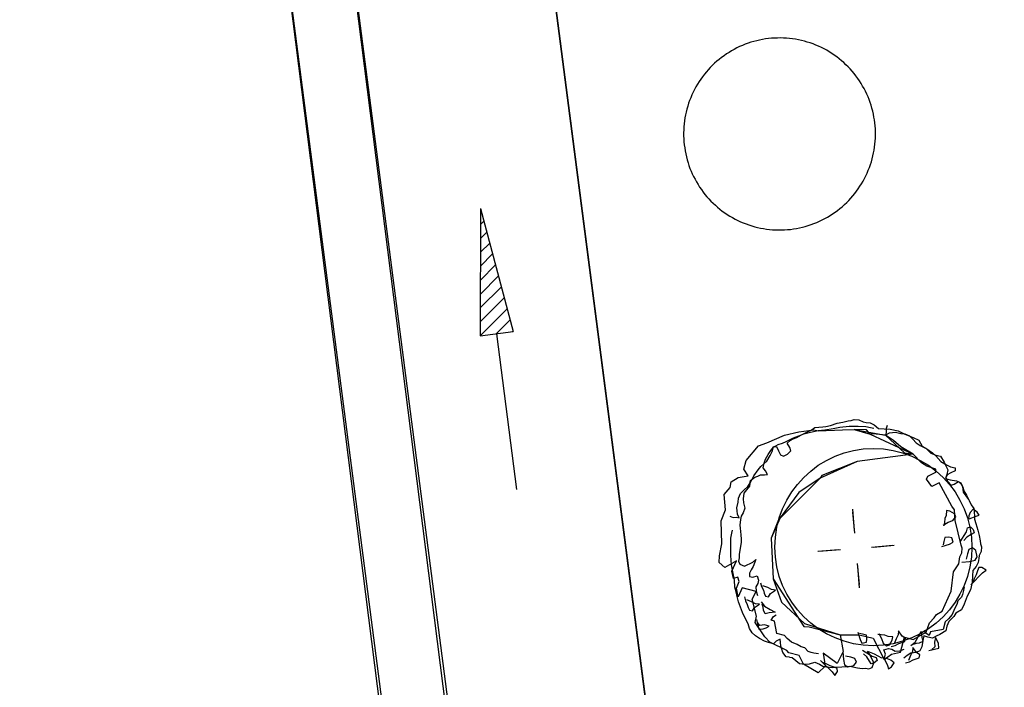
# Model space of a CAD drawing. Extents: x 446005 to 446745, y 447032 to 448234.
# Tile 77 of 127: x 446274 to 446289, y 447369 to 447380. Entities that reach past the tile are written whole.
import ezdxf

# ---------------------------------------------------------------- set-up
doc = ezdxf.new("R2010")
doc.units = 0
doc.header["$LTSCALE"] = 2
doc.header["$MEASUREMENT"] = 0
doc.linetypes.add('AUSGEZOGEN', pattern=[0])
doc.layers.add('DB-Autohof', color=15, linetype='CONTINUOUS')
doc.layers.add('FBRTOP', color=250, linetype='AUSGEZOGEN')

msp = doc.modelspace()

# ---------------------------------------------------------------- linework, layer by layer
at = {"layer": 'DB-Autohof', "linetype": 'Continuous'}
for p, q in [((446278.109, 447386.121), (446280.384, 447368.607)), ((446280.346, 447368.58), (446278.122, 447386.1)), ((446284.972, 447356.57), (446281.149, 447386.011)), ((446281.149, 447386.011), (446284.972, 447356.57)), ((446277.556, 447382.62), (446279.619, 447366.733)), ((446277.558, 447382.601), (446279.575, 447366.708)), ((446284.777, 447379.098), (446284.735, 447379.078)), ((446284.819, 447379.116), (446284.777, 447379.098)), ((446284.862, 447379.134), (446284.819, 447379.116)), ((446284.905, 447379.149), (446284.862, 447379.134)), ((446284.949, 447379.164), (446284.905, 447379.149)), ((446284.993, 447379.177), (446284.949, 447379.164)), ((446285.038, 447379.189), (446284.993, 447379.177)), ((446285.082, 447379.199), (446285.038, 447379.189)), ((446285.128, 447379.208), (446285.082, 447379.199)), ((446285.173, 447379.215), (446285.128, 447379.208)), ((446285.219, 447379.221), (446285.173, 447379.215)), ((446285.264, 447379.226), (446285.219, 447379.221)), ((446285.31, 447379.229), (446285.264, 447379.226)), ((446285.356, 447379.23), (446285.31, 447379.229)), ((446285.402, 447379.231), (446285.356, 447379.23)), ((446285.448, 447379.229), (446285.402, 447379.231)), ((446285.494, 447379.227), (446285.448, 447379.229)), ((446285.54, 447379.223), (446285.494, 447379.227)), ((446285.586, 447379.217), (446285.54, 447379.223)), ((446285.632, 447379.21), (446285.586, 447379.217)), ((446285.677, 447379.202), (446285.632, 447379.21)), ((446285.722, 447379.192), (446285.677, 447379.202)), ((446285.766, 447379.181), (446285.722, 447379.192)), ((446285.811, 447379.168), (446285.766, 447379.181)), ((446285.855, 447379.154), (446285.811, 447379.168)), ((446285.898, 447379.139), (446285.855, 447379.154)), ((446285.941, 447379.122), (446285.898, 447379.139)), ((446285.983, 447379.104), (446285.941, 447379.122)), ((446286.025, 447379.084), (446285.983, 447379.104)), ((446284.538, 447378.96), (446284.501, 447378.933)), ((446284.576, 447378.986), (446284.538, 447378.96)), ((446284.615, 447379.011), (446284.576, 447378.986)), ((446284.654, 447379.035), (446284.615, 447379.011)), ((446284.694, 447379.057), (446284.654, 447379.035)), ((446284.735, 447379.078), (446284.694, 447379.057)), ((446286.066, 447379.064), (446286.025, 447379.084)), ((446286.107, 447379.042), (446286.066, 447379.064)), ((446286.146, 447379.018), (446286.107, 447379.042)), ((446286.185, 447378.994), (446286.146, 447379.018)), ((446286.223, 447378.968), (446286.185, 447378.994)), ((446286.261, 447378.941), (446286.223, 447378.968)), ((446284.362, 447378.813), (446284.329, 447378.78)), ((446284.395, 447378.844), (446284.362, 447378.813)), ((446284.429, 447378.875), (446284.395, 447378.844)), ((446284.465, 447378.904), (446284.429, 447378.875)), ((446284.501, 447378.933), (446284.465, 447378.904)), ((446286.297, 447378.913), (446286.261, 447378.941)), ((446286.333, 447378.884), (446286.297, 447378.913)), ((446286.368, 447378.854), (446286.333, 447378.884)), ((446286.401, 447378.823), (446286.368, 447378.854)), ((446286.434, 447378.79), (446286.401, 447378.823)), ((446284.238, 447378.676), (446284.21, 447378.639)), ((446284.268, 447378.712), (446284.238, 447378.676)), ((446284.298, 447378.746), (446284.268, 447378.712)), ((446284.329, 447378.78), (446284.298, 447378.746)), ((446286.466, 447378.757), (446286.434, 447378.79)), ((446286.496, 447378.722), (446286.466, 447378.757)), ((446286.526, 447378.687), (446286.496, 447378.722)), ((446286.554, 447378.651), (446286.526, 447378.687)), ((446286.582, 447378.614), (446286.554, 447378.651)), ((446284.133, 447378.525), (446284.11, 447378.485)), ((446284.158, 447378.564), (446284.133, 447378.525)), ((446284.183, 447378.602), (446284.158, 447378.564)), ((446284.21, 447378.639), (446284.183, 447378.602)), ((446286.608, 447378.576), (446286.582, 447378.614)), ((446286.632, 447378.537), (446286.608, 447378.576)), ((446286.656, 447378.497), (446286.632, 447378.537)), ((446286.678, 447378.457), (446286.656, 447378.497)), ((446284.048, 447378.362), (446284.03, 447378.319)), ((446284.067, 447378.403), (446284.048, 447378.362)), ((446284.088, 447378.445), (446284.067, 447378.403)), ((446284.11, 447378.485), (446284.088, 447378.445)), ((446286.7, 447378.416), (446286.678, 447378.457)), ((446286.719, 447378.375), (446286.7, 447378.416)), ((446286.738, 447378.333), (446286.719, 447378.375)), ((446283.998, 447378.233), (446283.984, 447378.189)), ((446284.013, 447378.276), (446283.998, 447378.233)), ((446284.03, 447378.319), (446284.013, 447378.276)), ((446286.755, 447378.29), (446286.738, 447378.333)), ((446286.771, 447378.247), (446286.755, 447378.29)), ((446286.785, 447378.203), (446286.771, 447378.247)), ((446286.798, 447378.159), (446286.785, 447378.203)), ((446283.95, 447378.055), (446283.942, 447378.01)), ((446283.96, 447378.1), (446283.95, 447378.055)), ((446283.971, 447378.145), (446283.96, 447378.1)), ((446283.984, 447378.189), (446283.971, 447378.145)), ((446286.81, 447378.114), (446286.798, 447378.159)), ((446286.82, 447378.069), (446286.81, 447378.114)), ((446286.829, 447378.024), (446286.82, 447378.069)), ((446283.929, 447377.919), (446283.925, 447377.873)), ((446283.935, 447377.965), (446283.929, 447377.919)), ((446283.942, 447378.01), (446283.935, 447377.965)), ((446286.837, 447377.979), (446286.829, 447378.024)), ((446286.843, 447377.933), (446286.837, 447377.979)), ((446286.847, 447377.887), (446286.843, 447377.933)), ((446283.922, 447377.827), (446283.921, 447377.781)), ((446283.921, 447377.781), (446283.921, 447377.735)), ((446283.925, 447377.873), (446283.922, 447377.827)), ((446286.85, 447377.841), (446286.847, 447377.887)), ((446286.852, 447377.795), (446286.85, 447377.841)), ((446286.851, 447377.703), (446286.852, 447377.749)), ((446286.852, 447377.749), (446286.852, 447377.795)), ((446283.921, 447377.735), (446283.923, 447377.689)), ((446283.923, 447377.689), (446283.926, 447377.643)), ((446283.926, 447377.643), (446283.931, 447377.597)), ((446283.931, 447377.597), (446283.937, 447377.552)), ((446286.839, 447377.566), (446286.844, 447377.611)), ((446286.844, 447377.611), (446286.848, 447377.657)), ((446286.848, 447377.657), (446286.851, 447377.703)), ((446283.937, 447377.552), (446283.944, 447377.506)), ((446283.944, 447377.506), (446283.953, 447377.461)), ((446283.953, 447377.461), (446283.963, 447377.416)), ((446286.813, 447377.43), (446286.823, 447377.475)), ((446286.823, 447377.475), (446286.832, 447377.52)), ((446286.832, 447377.52), (446286.839, 447377.566)), ((446283.963, 447377.416), (446283.975, 447377.372)), ((446283.975, 447377.372), (446283.988, 447377.327)), ((446283.988, 447377.327), (446284.002, 447377.284)), ((446286.76, 447377.254), (446286.775, 447377.297)), ((446286.775, 447377.297), (446286.789, 447377.341)), ((446286.789, 447377.341), (446286.802, 447377.385)), ((446286.802, 447377.385), (446286.813, 447377.43)), ((446284.002, 447377.284), (446284.018, 447377.24)), ((446284.018, 447377.24), (446284.035, 447377.198)), ((446284.035, 447377.198), (446284.054, 447377.156)), ((446284.054, 447377.156), (446284.074, 447377.114)), ((446286.706, 447377.127), (446286.725, 447377.169)), ((446286.725, 447377.169), (446286.743, 447377.211)), ((446286.743, 447377.211), (446286.76, 447377.254)), ((446284.074, 447377.114), (446284.095, 447377.073)), ((446284.095, 447377.073), (446284.117, 447377.033)), ((446284.117, 447377.033), (446284.141, 447376.993)), ((446284.141, 447376.993), (446284.166, 447376.955)), ((446286.615, 447376.966), (446286.64, 447377.005)), ((446286.64, 447377.005), (446286.663, 447377.045)), ((446286.663, 447377.045), (446286.685, 447377.086)), ((446286.685, 447377.086), (446286.706, 447377.127)), ((446284.166, 447376.955), (446284.192, 447376.917)), ((446284.192, 447376.917), (446284.219, 447376.879)), ((446284.219, 447376.879), (446284.247, 447376.843)), ((446284.247, 447376.843), (446284.277, 447376.808)), ((446286.506, 447376.819), (446286.535, 447376.854)), ((446286.535, 447376.854), (446286.563, 447376.891)), ((446286.563, 447376.891), (446286.59, 447376.928)), ((446286.59, 447376.928), (446286.615, 447376.966)), ((446284.277, 447376.808), (446284.307, 447376.774)), ((446284.307, 447376.774), (446284.339, 447376.74)), ((446284.339, 447376.74), (446284.372, 447376.708)), ((446284.372, 447376.708), (446284.406, 447376.676)), ((446286.378, 447376.686), (446286.412, 447376.718)), ((446286.412, 447376.718), (446286.444, 447376.75)), ((446286.444, 447376.75), (446286.475, 447376.784)), ((446286.475, 447376.784), (446286.506, 447376.819)), ((446280.818, 447376.627), (446280.815, 447374.684)), ((446280.818, 447376.627), (446281.318, 447374.749)), ((446280.818, 447376.596), (446280.824, 447376.603)), ((446284.406, 447376.676), (446284.44, 447376.646)), ((446284.44, 447376.646), (446284.476, 447376.617)), ((446284.476, 447376.617), (446284.512, 447376.589)), ((446284.512, 447376.589), (446284.55, 447376.562)), ((446284.55, 447376.562), (446284.588, 447376.536)), ((446286.158, 447376.519), (446286.197, 447376.544)), ((446286.197, 447376.544), (446286.235, 447376.57)), ((446286.235, 447376.57), (446286.272, 447376.597)), ((446286.272, 447376.597), (446286.308, 447376.626)), ((446286.308, 447376.626), (446286.344, 447376.655)), ((446286.344, 447376.655), (446286.378, 447376.686)), ((446280.818, 447376.384), (446280.869, 447376.435)), ((446284.588, 447376.536), (446284.627, 447376.512)), ((446284.627, 447376.512), (446284.667, 447376.489)), ((446284.667, 447376.489), (446284.707, 447376.467)), ((446284.707, 447376.467), (446284.748, 447376.446)), ((446284.748, 447376.446), (446284.79, 447376.426)), ((446284.79, 447376.426), (446284.832, 447376.408)), ((446284.832, 447376.408), (446284.875, 447376.392)), ((446284.875, 447376.392), (446284.919, 447376.376)), ((446285.868, 447376.381), (446285.911, 447376.397)), ((446285.911, 447376.397), (446285.954, 447376.414)), ((446285.954, 447376.414), (446285.996, 447376.432)), ((446285.996, 447376.432), (446286.038, 447376.452)), ((446286.038, 447376.452), (446286.079, 447376.473)), ((446286.079, 447376.473), (446286.119, 447376.496)), ((446286.119, 447376.496), (446286.158, 447376.519)), ((446280.817, 447376.171), (446280.914, 447376.268)), ((446284.919, 447376.376), (446284.962, 447376.362)), ((446284.962, 447376.362), (446285.007, 447376.35)), ((446285.007, 447376.35), (446285.051, 447376.338)), ((446285.051, 447376.338), (446285.096, 447376.329)), ((446285.096, 447376.329), (446285.142, 447376.32)), ((446285.142, 447376.32), (446285.187, 447376.313)), ((446285.187, 447376.313), (446285.233, 447376.308)), ((446285.233, 447376.308), (446285.279, 447376.304)), ((446285.279, 447376.304), (446285.325, 447376.301)), ((446285.325, 447376.301), (446285.371, 447376.3)), ((446285.371, 447376.3), (446285.417, 447376.3)), ((446285.417, 447376.3), (446285.463, 447376.302)), ((446285.463, 447376.302), (446285.509, 447376.305)), ((446285.509, 447376.305), (446285.554, 447376.309)), ((446285.554, 447376.309), (446285.6, 447376.315)), ((446285.6, 447376.315), (446285.646, 447376.323)), ((446285.646, 447376.323), (446285.691, 447376.331)), ((446285.691, 447376.331), (446285.736, 447376.342)), ((446285.736, 447376.342), (446285.78, 447376.353)), ((446285.78, 447376.353), (446285.824, 447376.366)), ((446285.824, 447376.366), (446285.868, 447376.381)), ((446280.817, 447375.959), (446280.958, 447376.1)), ((446280.816, 447375.746), (446281.003, 447375.933)), ((446280.816, 447375.534), (446281.047, 447375.765)), ((446280.816, 447375.321), (446281.092, 447375.598)), ((446280.815, 447375.109), (446281.136, 447375.43)), ((446280.815, 447374.896), (446281.181, 447375.262)), ((446280.815, 447374.684), (446281.226, 447375.095)), ((446281.058, 447374.715), (446281.27, 447374.927)), ((446280.815, 447374.684), (446281.318, 447374.749)), ((446281.302, 447374.747), (446281.315, 447374.76)), ((446281.375, 447372.336), (446281.066, 447374.716)), ((446286.352, 447373.368), (446286.434, 447373.387)), ((446286.434, 447373.387), (446286.481, 447373.391)), ((446286.481, 447373.391), (446286.528, 447373.406)), ((446286.528, 447373.406), (446286.6, 447373.4)), ((446286.6, 447373.4), (446286.663, 447373.37)), ((446285.679, 447373.22), (446285.91, 447373.251)), ((446285.801, 447373.214), (446285.871, 447373.244)), ((446285.871, 447373.244), (446285.927, 447373.284)), ((446285.907, 447373.223), (446285.976, 447373.24)), ((446285.907, 447373.223), (446285.976, 447373.24)), ((446285.91, 447373.251), (446285.976, 447373.235)), ((446285.927, 447373.284), (446285.987, 447373.289)), ((446285.976, 447373.235), (446286.347, 447373.249)), ((446285.976, 447373.24), (446286.08, 447373.249)), ((446285.976, 447373.24), (446286.08, 447373.249)), ((446285.987, 447373.289), (446286.046, 447373.294)), ((446286.046, 447373.294), (446286.094, 447373.298)), ((446286.08, 447373.249), (446286.207, 447373.271)), ((446286.08, 447373.249), (446286.207, 447373.271)), ((446286.094, 447373.298), (446286.164, 447373.316)), ((446286.164, 447373.316), (446286.269, 447373.349)), ((446286.207, 447373.271), (446286.31, 447373.292)), ((446286.207, 447373.271), (446286.31, 447373.292)), ((446286.269, 447373.349), (446286.352, 447373.368)), ((446286.31, 447373.292), (446286.45, 447373.303)), ((446286.31, 447373.292), (446286.45, 447373.303)), ((446286.347, 447373.249), (446286.529, 447373.256)), ((446286.45, 447373.303), (446286.59, 447373.303)), ((446286.45, 447373.303), (446286.59, 447373.303)), ((446286.529, 447373.256), (446287.004, 447373.167)), ((446286.529, 447373.256), (446286.769, 447373.182)), ((446286.717, 447373.248), (446286.529, 447373.256)), ((446286.59, 447373.303), (446286.707, 447373.301)), ((446286.59, 447373.303), (446286.707, 447373.301)), ((446286.663, 447373.37), (446286.712, 447373.362)), ((446286.707, 447373.301), (446286.778, 447373.284)), ((446286.707, 447373.301), (446286.778, 447373.284)), ((446286.712, 447373.362), (446286.772, 447373.355)), ((446286.769, 447373.182), (446286.717, 447373.248)), ((446286.772, 447373.355), (446286.834, 447373.324)), ((446286.778, 447373.284), (446286.826, 447373.276)), ((446286.778, 447373.284), (446286.826, 447373.276)), ((446286.834, 447373.324), (446286.899, 447373.27)), ((446286.899, 447373.27), (446286.983, 447373.265)), ((446286.983, 447373.265), (446287.079, 447373.261)), ((446287.033, 447373.317), (446287.013, 447373.269)), ((446287.033, 447373.317), (446287.013, 447373.269)), ((446287.013, 447373.269), (446287.017, 447373.222)), ((446287.013, 447373.269), (446287.017, 447373.222)), ((446287.079, 447373.261), (446287.201, 447373.235)), ((446287.201, 447373.235), (446287.302, 447373.184)), ((446285.191, 447373.05), (446285.462, 447373.166)), ((446285.462, 447373.166), (446285.679, 447373.22)), ((446285.488, 447373.071), (446285.6, 447373.127)), ((446285.488, 447373.071), (446285.6, 447373.127)), ((446285.504, 447373.045), (446285.549, 447373.085)), ((446285.549, 447373.085), (446285.594, 447373.113)), ((446285.594, 447373.113), (446285.653, 447373.13)), ((446285.6, 447373.127), (446285.679, 447373.157)), ((446285.6, 447373.127), (446285.679, 447373.157)), ((446285.653, 447373.13), (446285.721, 447373.171)), ((446285.679, 447373.157), (446285.758, 447373.187)), ((446285.679, 447373.157), (446285.758, 447373.187)), ((446285.721, 447373.171), (446285.801, 447373.214)), ((446285.758, 447373.187), (446285.839, 447373.206)), ((446285.758, 447373.187), (446285.839, 447373.206)), ((446285.839, 447373.206), (446285.907, 447373.223)), ((446285.839, 447373.206), (446285.907, 447373.223)), ((446286.815, 447373.186), (446286.769, 447373.182)), ((446286.769, 447373.182), (446287.426, 447372.875)), ((446287.004, 447373.167), (446286.815, 447373.186)), ((446287.004, 447373.167), (446287.298, 447372.897)), ((446287.128, 447373.084), (446287.004, 447373.167)), ((446287.017, 447373.222), (446287.009, 447373.175)), ((446287.017, 447373.222), (446287.009, 447373.175)), ((446287.009, 447373.175), (446287.066, 447373.203)), ((446287.009, 447373.175), (446287.066, 447373.203)), ((446287.066, 447373.203), (446287.112, 447373.207)), ((446287.066, 447373.203), (446287.112, 447373.207)), ((446287.112, 447373.207), (446287.158, 447373.211)), ((446287.112, 447373.207), (446287.158, 447373.211)), ((446287.241, 447372.988), (446287.128, 447373.084)), ((446287.158, 447373.211), (446287.242, 447373.194)), ((446287.158, 447373.211), (446287.242, 447373.194)), ((446287.242, 447373.194), (446287.3, 447373.188)), ((446287.242, 447373.194), (446287.3, 447373.188)), ((446287.3, 447373.188), (446287.373, 447373.159)), ((446287.3, 447373.188), (446287.373, 447373.159)), ((446287.302, 447373.184), (446287.426, 447373.134)), ((446287.373, 447373.159), (446287.424, 447373.104)), ((446287.373, 447373.159), (446287.424, 447373.104)), ((446287.424, 447373.104), (446287.476, 447373.05)), ((446287.424, 447373.104), (446287.476, 447373.05)), ((446287.426, 447373.134), (446287.513, 447373.093)), ((446287.513, 447373.093), (446287.568, 447373.002)), ((446284.875, 447372.779), (446285.066, 447373.005)), ((446285.066, 447373.005), (446285.191, 447373.05)), ((446285.212, 447372.873), (446285.254, 447372.935)), ((446285.212, 447372.873), (446285.254, 447372.935)), ((446285.254, 447372.935), (446285.296, 447372.985)), ((446285.254, 447372.935), (446285.296, 447372.985)), ((446285.275, 447372.918), (446285.293, 447372.992)), ((446285.293, 447372.992), (446285.34, 447372.996)), ((446285.296, 447372.985), (446285.363, 447373.026)), ((446285.296, 447372.985), (446285.363, 447373.026)), ((446285.34, 447372.996), (446285.37, 447372.926)), ((446285.363, 447373.026), (446285.432, 447373.043)), ((446285.363, 447373.026), (446285.432, 447373.043)), ((446285.432, 447373.043), (446285.488, 447373.071)), ((446285.432, 447373.043), (446285.488, 447373.071)), ((446285.546, 447372.977), (446285.504, 447373.045)), ((446285.506, 447372.878), (446285.561, 447372.93)), ((446285.561, 447372.93), (446285.546, 447372.977)), ((446287.426, 447372.875), (446287.241, 447372.988)), ((446287.476, 447373.05), (446287.537, 447373.009)), ((446287.476, 447373.05), (446287.537, 447373.009)), ((446287.537, 447373.009), (446287.635, 447372.958)), ((446287.537, 447373.009), (446287.635, 447372.958)), ((446287.568, 447373.002), (446287.619, 447372.97)), ((446287.619, 447372.97), (446287.697, 447372.893)), ((446287.635, 447372.958), (446287.722, 447372.896)), ((446287.635, 447372.958), (446287.722, 447372.896)), ((446284.839, 447372.647), (446284.875, 447372.779)), ((446285.153, 447372.739), (446285.172, 447372.799)), ((446285.153, 447372.739), (446285.172, 447372.799)), ((446285.172, 447372.799), (446285.212, 447372.873)), ((446285.172, 447372.799), (446285.212, 447372.873)), ((446285.192, 447372.768), (446285.244, 447372.856)), ((446285.244, 447372.856), (446285.275, 447372.918)), ((446285.37, 447372.926), (446285.399, 447372.869)), ((446285.399, 447372.869), (446285.448, 447372.849)), ((446285.448, 447372.849), (446285.506, 447372.878)), ((446287.426, 447372.875), (446286.572, 447372.765)), ((446287.426, 447372.875), (446286.572, 447372.765)), ((446287.298, 447372.897), (446287.426, 447372.875)), ((446287.553, 447372.745), (446287.426, 447372.875)), ((446287.697, 447372.893), (446287.772, 447372.863)), ((446287.722, 447372.896), (446287.772, 447372.853)), ((446287.722, 447372.896), (446287.772, 447372.853)), ((446287.772, 447372.863), (446287.845, 447372.846)), ((446287.772, 447372.853), (446287.85, 447372.766)), ((446287.772, 447372.853), (446287.85, 447372.766)), ((446287.845, 447372.846), (446287.901, 447372.754)), ((446284.906, 447372.548), (446284.839, 447372.647)), ((446284.994, 447372.547), (446285.059, 447372.637)), ((446285.059, 447372.637), (446285.102, 447372.688)), ((446285.102, 447372.688), (446285.192, 447372.768)), ((446285.136, 447372.668), (446285.153, 447372.739)), ((446285.136, 447372.668), (446285.153, 447372.739)), ((446285.174, 447372.624), (446285.136, 447372.668)), ((446285.174, 447372.624), (446285.136, 447372.668)), ((446286.572, 447372.765), (446286.005, 447372.513)), ((446286.572, 447372.765), (446286.033, 447372.552)), ((446287.639, 447372.694), (446287.553, 447372.745)), ((446287.772, 447372.647), (446287.639, 447372.694)), ((446287.776, 447372.601), (446287.772, 447372.647)), ((446287.85, 447372.766), (446287.936, 447372.715)), ((446287.85, 447372.766), (446287.936, 447372.715)), ((446287.901, 447372.754), (446287.929, 447372.697)), ((446287.929, 447372.697), (446287.958, 447372.639)), ((446287.936, 447372.715), (446287.997, 447372.685)), ((446287.936, 447372.715), (446287.997, 447372.685)), ((446287.958, 447372.639), (446287.94, 447372.566)), ((446287.997, 447372.685), (446288.068, 447372.668)), ((446287.997, 447372.685), (446288.068, 447372.668)), ((446288.068, 447372.668), (446288.072, 447372.621)), ((446288.068, 447372.668), (446288.072, 447372.621)), ((446284.645, 447372.456), (446284.756, 447372.523)), ((446284.756, 447372.523), (446284.906, 447372.548)), ((446284.934, 447372.429), (446284.941, 447372.476)), ((446284.934, 447372.429), (446284.941, 447372.476)), ((446284.941, 447372.476), (446285.007, 447372.528)), ((446284.941, 447372.476), (446285.007, 447372.528)), ((446284.943, 447372.447), (446284.994, 447372.547)), ((446285.007, 447372.528), (446285.053, 447372.544)), ((446285.007, 447372.528), (446285.053, 447372.544)), ((446285.053, 447372.544), (446285.098, 447372.56)), ((446285.053, 447372.544), (446285.098, 447372.56)), ((446285.098, 447372.56), (446285.156, 447372.564)), ((446285.098, 447372.56), (446285.156, 447372.564)), ((446285.156, 447372.564), (446285.203, 447372.568)), ((446285.156, 447372.564), (446285.203, 447372.568)), ((446285.203, 447372.568), (446285.174, 447372.624)), ((446285.203, 447372.568), (446285.174, 447372.624)), ((446286.005, 447372.513), (446285.37, 447371.873)), ((446286.005, 447372.513), (446285.679, 447372.293)), ((446286.033, 447372.552), (446286.005, 447372.513)), ((446287.633, 447372.495), (446287.652, 447372.543)), ((446287.712, 447372.385), (446287.633, 447372.495)), ((446287.652, 447372.543), (446287.776, 447372.601)), ((446287.94, 447372.566), (446287.921, 447372.504)), ((446287.921, 447372.504), (446287.995, 447372.487)), ((446287.948, 447372.564), (446287.929, 447372.516)), ((446287.948, 447372.564), (446287.929, 447372.516)), ((446287.929, 447372.516), (446287.957, 447372.46)), ((446287.929, 447372.516), (446287.957, 447372.46)), ((446288.005, 447372.592), (446287.948, 447372.564)), ((446288.005, 447372.592), (446287.948, 447372.564)), ((446287.995, 447372.487), (446288.092, 447372.471)), ((446288.072, 447372.621), (446288.005, 447372.592)), ((446288.072, 447372.621), (446288.005, 447372.592)), ((446284.542, 447372.261), (446284.633, 447372.368)), ((446284.633, 447372.368), (446284.645, 447372.456)), ((446284.789, 447372.279), (446284.845, 447372.331)), ((446284.884, 447372.335), (446284.839, 447372.282)), ((446284.884, 447372.335), (446284.839, 447372.282)), ((446284.845, 447372.331), (446284.9, 447372.384)), ((446284.93, 447372.389), (446284.884, 447372.335)), ((446284.93, 447372.389), (446284.884, 447372.335)), ((446284.9, 447372.384), (446284.943, 447372.447)), ((446284.934, 447372.429), (446284.93, 447372.389)), ((446284.934, 447372.429), (446284.93, 447372.389)), ((446287.824, 447372.441), (446287.712, 447372.385)), ((446288.017, 447372.083), (446287.824, 447372.441)), ((446287.957, 447372.46), (446288.008, 447372.406)), ((446287.957, 447372.46), (446288.008, 447372.406)), ((446288.008, 447372.406), (446288.054, 447372.421)), ((446288.008, 447372.406), (446288.054, 447372.421)), ((446288.054, 447372.421), (446288.121, 447372.462)), ((446288.054, 447372.421), (446288.121, 447372.462)), ((446288.092, 447372.471), (446288.155, 447372.44)), ((446288.121, 447372.462), (446288.159, 447372.418)), ((446288.121, 447372.462), (446288.159, 447372.418)), ((446288.155, 447372.44), (446288.183, 447372.383)), ((446288.159, 447372.418), (446288.186, 447372.374)), ((446288.159, 447372.418), (446288.186, 447372.374)), ((446288.183, 447372.383), (446288.19, 447372.299)), ((446288.186, 447372.374), (446288.203, 447372.317)), ((446288.186, 447372.374), (446288.203, 447372.317)), ((446284.562, 447372.03), (446284.542, 447372.261)), ((446284.753, 447372.144), (446284.76, 447372.204)), ((446284.76, 447372.204), (446284.789, 447372.279)), ((446284.839, 447372.282), (446284.829, 447372.198)), ((446284.839, 447372.282), (446284.829, 447372.198)), ((446284.829, 447372.198), (446284.835, 447372.132)), ((446284.829, 447372.198), (446284.835, 447372.132)), ((446285.679, 447372.293), (446285.397, 447371.907)), ((446288.19, 447372.299), (446288.231, 447372.243)), ((446288.203, 447372.317), (446288.243, 447372.25)), ((446288.203, 447372.317), (446288.243, 447372.25)), ((446288.231, 447372.243), (446288.272, 447372.186)), ((446288.243, 447372.25), (446288.285, 447372.172)), ((446288.243, 447372.25), (446288.285, 447372.172)), ((446284.493, 447371.858), (446284.562, 447372.03)), ((446284.736, 447372.058), (446284.753, 447372.144)), ((446284.74, 447372.011), (446284.736, 447372.058)), ((446284.858, 447372.051), (446284.831, 447371.982)), ((446284.858, 447372.051), (446284.831, 447371.982)), ((446284.835, 447372.132), (446284.858, 447372.051)), ((446284.835, 447372.132), (446284.858, 447372.051)), ((446286.532, 447371.711), (446286.504, 447372.039)), ((446288.057, 447372.028), (446288.017, 447372.083)), ((446288.071, 447371.866), (446288.057, 447372.028)), ((446288.285, 447372.172), (446288.314, 447372.104)), ((446288.285, 447372.172), (446288.314, 447372.104)), ((446288.344, 447372.037), (446288.3, 447371.985)), ((446288.314, 447372.104), (446288.354, 447372.049)), ((446288.314, 447372.104), (446288.354, 447372.049)), ((446288.408, 447371.994), (446288.344, 447372.037)), ((446288.354, 447372.049), (446288.359, 447371.991)), ((446288.354, 447372.049), (446288.359, 447371.991)), ((446284.627, 447371.93), (446284.676, 447371.91)), ((446284.676, 447371.91), (446284.724, 447371.914)), ((446284.724, 447371.914), (446284.772, 447371.906)), ((446284.744, 447371.963), (446284.74, 447372.011)), ((446284.772, 447371.906), (446284.744, 447371.963)), ((446284.79, 447371.879), (446284.78, 447371.795)), ((446284.79, 447371.879), (446284.78, 447371.795)), ((446284.802, 447371.93), (446284.79, 447371.879)), ((446284.802, 447371.93), (446284.79, 447371.879)), ((446284.831, 447371.982), (446284.802, 447371.93)), ((446284.831, 447371.982), (446284.802, 447371.93)), ((446285.397, 447371.907), (446285.259, 447371.594)), ((446286.535, 447371.67), (446286.508, 447371.99)), ((446286.535, 447371.67), (446286.508, 447371.99)), ((446287.913, 447371.893), (446287.906, 447371.832)), ((446287.933, 447371.942), (446287.913, 447371.893)), ((446287.938, 447372.015), (446287.933, 447371.942)), ((446287.987, 447372.007), (446287.938, 447372.015)), ((446288.062, 447371.965), (446287.987, 447372.007)), ((446288.035, 447371.867), (446288.078, 447371.919)), ((446288.078, 447371.919), (446288.062, 447371.965)), ((446288.281, 447371.935), (446288.273, 447371.887)), ((446288.3, 447371.985), (446288.281, 447371.935)), ((446288.285, 447371.888), (446288.389, 447371.932)), ((446288.359, 447371.991), (446288.363, 447371.933)), ((446288.359, 447371.991), (446288.363, 447371.933)), ((446288.363, 447371.933), (446288.367, 447371.886)), ((446288.363, 447371.933), (446288.367, 447371.886)), ((446288.367, 447371.886), (446288.385, 447371.818)), ((446288.367, 447371.886), (446288.385, 447371.818)), ((446288.389, 447371.932), (446288.435, 447371.948)), ((446288.435, 447371.948), (446288.408, 447371.994)), ((446284.506, 447371.511), (446284.493, 447371.858)), ((446284.78, 447371.795), (446284.784, 447371.746)), ((446284.78, 447371.795), (446284.784, 447371.746)), ((446284.784, 447371.746), (446284.793, 447371.647)), ((446284.784, 447371.746), (446284.793, 447371.647)), ((446285.37, 447371.873), (446285.259, 447371.594)), ((446287.885, 447371.794), (446287.965, 447371.837)), ((446287.906, 447371.832), (446287.898, 447371.784)), ((446287.965, 447371.837), (446288.035, 447371.867)), ((446288.161, 447371.488), (446288.071, 447371.866)), ((446288.241, 447371.693), (446288.26, 447371.754)), ((446288.26, 447371.754), (446288.306, 447371.77)), ((446288.306, 447371.77), (446288.346, 447371.725)), ((446288.346, 447371.725), (446288.362, 447371.679)), ((446288.385, 447371.818), (446288.417, 447371.715)), ((446288.385, 447371.818), (446288.417, 447371.715)), ((446284.641, 447371.475), (446284.643, 447371.595)), ((446284.643, 447371.595), (446284.66, 447371.669)), ((446284.66, 447371.669), (446284.668, 447371.717)), ((446284.793, 447371.647), (446284.798, 447371.581)), ((446284.793, 447371.647), (446284.798, 447371.581)), ((446284.798, 447371.581), (446284.802, 447371.531)), ((446284.798, 447371.581), (446284.802, 447371.531)), ((446285.259, 447371.594), (446285.29, 447370.972)), ((446285.259, 447371.594), (446285.29, 447370.972)), ((446287.913, 447371.605), (446287.894, 447371.544)), ((446287.972, 447371.61), (446287.913, 447371.605)), ((446288.021, 447371.602), (446287.972, 447371.61)), ((446288.039, 447371.532), (446288.021, 447371.602)), ((446288.146, 447371.541), (446288.241, 447371.693)), ((446288.248, 447371.609), (446288.204, 447371.558)), ((446288.316, 447371.651), (446288.248, 447371.609)), ((446288.362, 447371.679), (446288.316, 447371.651)), ((446288.417, 447371.715), (446288.435, 447371.635)), ((446288.417, 447371.715), (446288.435, 447371.635)), ((446288.435, 447371.635), (446288.453, 447371.555)), ((446288.435, 447371.635), (446288.453, 447371.555)), ((446284.471, 447371.325), (446284.506, 447371.511)), ((446284.641, 447371.332), (446284.641, 447371.475)), ((446284.802, 447371.531), (446284.779, 447371.413)), ((446284.802, 447371.531), (446284.779, 447371.413)), ((446286.791, 447371.459), (446287.119, 447371.487)), ((446286.82, 447371.459), (446287.14, 447371.486)), ((446286.82, 447371.459), (446287.14, 447371.486)), ((446287.864, 447371.469), (446287.981, 447371.503)), ((446287.894, 447371.544), (446287.886, 447371.495)), ((446287.981, 447371.503), (446288.039, 447371.532)), ((446288.176, 447371.442), (446288.161, 447371.488)), ((446288.17, 447371.372), (446288.176, 447371.442)), ((446288.333, 447371.449), (446288.276, 447371.42)), ((446288.385, 447371.405), (446288.333, 447371.449)), ((446288.453, 447371.555), (446288.457, 447371.508)), ((446288.453, 447371.555), (446288.457, 447371.508)), ((446288.457, 447371.508), (446288.473, 447371.463)), ((446288.457, 447371.508), (446288.473, 447371.463)), ((446288.473, 447371.463), (446288.467, 447371.392)), ((446288.473, 447371.463), (446288.467, 447371.392)), ((446284.463, 447371.225), (446284.471, 447371.325)), ((446284.653, 447371.189), (446284.641, 447371.332)), ((446284.772, 447371.296), (446284.76, 447371.245)), ((446284.772, 447371.296), (446284.76, 447371.245)), ((446284.779, 447371.413), (446284.768, 447371.346)), ((446284.779, 447371.413), (446284.768, 447371.346)), ((446284.768, 447371.346), (446284.772, 447371.296)), ((446284.768, 447371.346), (446284.772, 447371.296)), ((446286.289, 447371.417), (446285.969, 447371.39)), ((446286.289, 447371.417), (446285.969, 447371.39)), ((446286.316, 447371.419), (446285.988, 447371.392)), ((446288.126, 447371.204), (446288.141, 447371.311)), ((446288.141, 447371.311), (446288.17, 447371.372)), ((446288.257, 447371.358), (446288.24, 447371.273)), ((446288.276, 447371.42), (446288.257, 447371.358)), ((446288.373, 447371.26), (446288.405, 447371.311)), ((446288.405, 447371.311), (446288.385, 447371.405)), ((446288.429, 447371.284), (446288.423, 447371.225)), ((446288.429, 447371.284), (446288.423, 447371.225)), ((446288.437, 447371.331), (446288.429, 447371.284)), ((446288.437, 447371.331), (446288.429, 447371.284)), ((446288.467, 447371.392), (446288.437, 447371.331)), ((446288.467, 447371.392), (446288.437, 447371.331)), ((446284.552, 447371.149), (446284.463, 447371.225)), ((446284.727, 447371.247), (446284.552, 447371.149)), ((446284.674, 447371.083), (446284.653, 447371.189)), ((446284.657, 447371.091), (446284.727, 447371.247)), ((446284.76, 447371.245), (446284.78, 447371.197)), ((446284.76, 447371.245), (446284.78, 447371.197)), ((446284.78, 447371.197), (446284.849, 447371.17)), ((446284.78, 447371.197), (446284.849, 447371.17)), ((446284.849, 447371.17), (446284.977, 447371.23)), ((446284.849, 447371.17), (446284.977, 447371.23)), ((446284.982, 447371.164), (446284.953, 447371.112)), ((446284.982, 447371.164), (446284.953, 447371.112)), ((446284.977, 447371.23), (446285.024, 447371.267)), ((446284.977, 447371.23), (446285.024, 447371.267)), ((446285.024, 447371.267), (446284.982, 447371.164)), ((446285.024, 447371.267), (446284.982, 447371.164)), ((446286.574, 447371.207), (446286.601, 447370.887)), ((446286.574, 447371.207), (446286.601, 447370.887)), ((446286.575, 447371.167), (446286.603, 447370.839)), ((446288.043, 447371.081), (446288.126, 447371.204)), ((446288.172, 447371.231), (446288.291, 447371.241)), ((446288.291, 447371.241), (446288.373, 447371.26)), ((446288.393, 447371.164), (446288.339, 447371.101)), ((446288.393, 447371.164), (446288.339, 447371.101)), ((446288.423, 447371.225), (446288.393, 447371.164)), ((446288.423, 447371.225), (446288.393, 447371.164)), ((446288.431, 447371.145), (446288.411, 447371.096)), ((446288.478, 447371.149), (446288.431, 447371.145)), ((446288.542, 447371.107), (446288.478, 447371.149)), ((446284.683, 447370.977), (446284.657, 447371.091)), ((446284.696, 447370.953), (446284.674, 447371.083)), ((446284.748, 447370.999), (446284.683, 447370.977)), ((446284.77, 447370.935), (446284.748, 447370.999)), ((446284.953, 447371.112), (446284.925, 447371.06)), ((446284.953, 447371.112), (446284.925, 447371.06)), ((446284.925, 447371.06), (446284.929, 447371.01)), ((446284.925, 447371.06), (446284.929, 447371.01)), ((446284.929, 447371.01), (446284.98, 447370.998)), ((446284.929, 447371.01), (446284.98, 447370.998)), ((446284.98, 447370.998), (446285.044, 447371.02)), ((446284.98, 447370.998), (446285.044, 447371.02)), ((446285.044, 447371.02), (446285.066, 447370.955)), ((446285.044, 447371.02), (446285.066, 447370.955)), ((446285.29, 447370.972), (446285.76, 447370.248)), ((446285.29, 447370.972), (446285.415, 447370.618)), ((446288.009, 447370.786), (446288.043, 447371.081)), ((446288.309, 447370.883), (446288.485, 447371.066)), ((446288.335, 447371.019), (446288.331, 447370.925)), ((446288.335, 447371.019), (446288.331, 447370.925)), ((446288.339, 447371.101), (446288.335, 447371.019)), ((446288.339, 447371.101), (446288.335, 447371.019)), ((446288.361, 447370.972), (446288.341, 447370.922)), ((446288.392, 447371.034), (446288.361, 447370.972)), ((446288.411, 447371.096), (446288.392, 447371.034)), ((446288.485, 447371.066), (446288.542, 447371.107)), ((446284.705, 447370.846), (446284.696, 447370.953)), ((446284.723, 447370.775), (446284.705, 447370.846)), ((446284.728, 447370.832), (446284.77, 447370.935)), ((446284.756, 447370.701), (446284.728, 447370.832)), ((446284.814, 447370.835), (446284.756, 447370.701)), ((446285.029, 447370.782), (446284.814, 447370.835)), ((446285.054, 447370.905), (446285.025, 447370.852)), ((446285.054, 447370.905), (446285.025, 447370.852)), ((446285.025, 447370.852), (446285.03, 447370.786)), ((446285.025, 447370.852), (446285.03, 447370.786)), ((446285.066, 447370.955), (446285.054, 447370.905)), ((446285.066, 447370.955), (446285.054, 447370.905)), ((446285.094, 447370.912), (446285.111, 447370.855)), ((446285.094, 447370.912), (446285.111, 447370.855)), ((446285.111, 447370.855), (446285.139, 447370.799)), ((446285.111, 447370.855), (446285.139, 447370.799)), ((446285.206, 447370.84), (446285.133, 447370.869)), ((446285.206, 447370.84), (446285.133, 447370.869)), ((446285.266, 447370.81), (446285.206, 447370.84)), ((446285.266, 447370.81), (446285.206, 447370.84)), ((446288.206, 447370.852), (446288.191, 447370.778)), ((446288.331, 447370.925), (446288.306, 447370.806)), ((446288.331, 447370.925), (446288.306, 447370.806)), ((446284.741, 447370.705), (446284.723, 447370.775)), ((446284.76, 447370.623), (446284.741, 447370.705)), ((446284.849, 447370.698), (446284.866, 447370.641)), ((446284.849, 447370.698), (446284.866, 447370.641)), ((446284.969, 447370.663), (446285.029, 447370.782)), ((446285.03, 447370.786), (446285.052, 447370.722)), ((446285.03, 447370.786), (446285.052, 447370.722)), ((446285.139, 447370.799), (446285.154, 447370.754)), ((446285.139, 447370.799), (446285.154, 447370.754)), ((446285.154, 447370.754), (446285.17, 447370.708)), ((446285.154, 447370.754), (446285.17, 447370.708)), ((446285.17, 447370.708), (446285.217, 447370.7)), ((446285.17, 447370.708), (446285.217, 447370.7)), ((446285.217, 447370.7), (446285.248, 447370.75)), ((446285.217, 447370.7), (446285.248, 447370.75)), ((446285.248, 447370.75), (446285.325, 447370.803)), ((446285.248, 447370.75), (446285.325, 447370.803)), ((446285.325, 447370.803), (446285.266, 447370.81)), ((446285.325, 447370.803), (446285.266, 447370.81)), ((446287.871, 447370.482), (446288.009, 447370.786)), ((446288.167, 447370.692), (446288.109, 447370.636)), ((446288.184, 447370.736), (446288.167, 447370.692)), ((446288.191, 447370.778), (446288.184, 447370.736)), ((446288.255, 447370.709), (446288.207, 447370.588)), ((446288.255, 447370.709), (446288.207, 447370.588)), ((446288.306, 447370.806), (446288.255, 447370.709)), ((446288.306, 447370.806), (446288.255, 447370.709)), ((446284.791, 447370.541), (446284.76, 447370.623)), ((446284.821, 447370.46), (446284.791, 447370.541)), ((446284.866, 447370.641), (446284.894, 447370.584)), ((446284.866, 447370.641), (446284.894, 447370.584)), ((446284.96, 447370.625), (446284.888, 447370.654)), ((446284.96, 447370.625), (446284.888, 447370.654)), ((446284.894, 447370.584), (446284.909, 447370.539)), ((446284.894, 447370.584), (446284.909, 447370.539)), ((446284.909, 447370.539), (446284.925, 447370.494)), ((446284.909, 447370.539), (446284.925, 447370.494)), ((446285.021, 447370.595), (446284.96, 447370.625)), ((446285.021, 447370.595), (446284.96, 447370.625)), ((446285.036, 447370.402), (446284.969, 447370.663)), ((446284.972, 447370.486), (446285.003, 447370.535)), ((446284.972, 447370.486), (446285.003, 447370.535)), ((446285.003, 447370.535), (446285.08, 447370.588)), ((446285.003, 447370.535), (446285.08, 447370.588)), ((446285.08, 447370.588), (446285.021, 447370.595)), ((446285.08, 447370.588), (446285.021, 447370.595)), ((446285.107, 447370.621), (446285.159, 447370.555)), ((446285.107, 447370.621), (446285.159, 447370.555)), ((446285.137, 447370.542), (446285.121, 447370.587)), ((446285.137, 447370.542), (446285.121, 447370.587)), ((446285.141, 447370.495), (446285.137, 447370.542)), ((446285.141, 447370.495), (446285.137, 447370.542)), ((446285.159, 447370.555), (446285.245, 447370.504)), ((446285.159, 447370.555), (446285.245, 447370.504)), ((446285.415, 447370.618), (446285.77, 447370.29)), ((446288.093, 447370.582), (446288.057, 447370.517)), ((446288.109, 447370.636), (446288.093, 447370.582)), ((446288.207, 447370.588), (446288.168, 447370.503)), ((446288.207, 447370.588), (446288.168, 447370.503)), ((446284.879, 447370.345), (446284.821, 447370.46)), ((446284.925, 447370.494), (446284.972, 447370.486)), ((446284.925, 447370.494), (446284.972, 447370.486)), ((446285.014, 447370.309), (446285.036, 447370.402)), ((446285.169, 447370.439), (446285.141, 447370.495)), ((446285.169, 447370.439), (446285.141, 447370.495)), ((446285.226, 447370.456), (446285.169, 447370.439)), ((446285.226, 447370.456), (446285.169, 447370.439)), ((446285.272, 447370.46), (446285.226, 447370.456)), ((446285.272, 447370.46), (446285.226, 447370.456)), ((446285.245, 447370.504), (446285.319, 447370.464)), ((446285.245, 447370.504), (446285.319, 447370.464)), ((446285.258, 447370.345), (446285.294, 447370.399)), ((446285.258, 447370.345), (446285.294, 447370.399)), ((446285.319, 447370.464), (446285.272, 447370.46)), ((446285.319, 447370.464), (446285.272, 447370.46)), ((446285.294, 447370.399), (446285.333, 447370.423)), ((446285.294, 447370.399), (446285.333, 447370.423)), ((446287.676, 447370.302), (446287.751, 447370.379)), ((446287.751, 447370.379), (446287.782, 447370.428)), ((446287.782, 447370.428), (446287.871, 447370.482)), ((446288.022, 447370.43), (446287.966, 447370.363)), ((446288.048, 447370.399), (446287.972, 447370.323)), ((446288.048, 447370.399), (446287.972, 447370.323)), ((446288.057, 447370.517), (446288.022, 447370.43)), ((446288.079, 447370.449), (446288.048, 447370.399)), ((446288.079, 447370.449), (446288.048, 447370.399)), ((446288.168, 447370.503), (446288.079, 447370.449)), ((446288.168, 447370.503), (446288.079, 447370.449)), ((446284.908, 447370.288), (446284.879, 447370.345)), ((446284.926, 447370.217), (446284.908, 447370.288)), ((446285.164, 447370.088), (446285.014, 447370.309)), ((446285.032, 447370.353), (446285.068, 447370.204)), ((446285.032, 447370.353), (446285.068, 447370.204)), ((446285.087, 447370.264), (446285.048, 447370.307)), ((446285.087, 447370.264), (446285.048, 447370.307)), ((446285.156, 447370.27), (446285.087, 447370.264)), ((446285.156, 447370.27), (446285.087, 447370.264)), ((446285.138, 447370.21), (446285.183, 447370.225)), ((446285.138, 447370.21), (446285.183, 447370.225)), ((446285.228, 447370.252), (446285.156, 447370.27)), ((446285.228, 447370.252), (446285.156, 447370.27)), ((446285.183, 447370.225), (446285.228, 447370.252)), ((446285.183, 447370.225), (446285.228, 447370.252)), ((446285.31, 447370.329), (446285.258, 447370.345)), ((446285.31, 447370.329), (446285.258, 447370.345)), ((446285.346, 447370.139), (446285.31, 447370.329)), ((446285.346, 447370.139), (446285.31, 447370.329)), ((446285.76, 447370.248), (446285.841, 447370.242)), ((446285.77, 447370.29), (446286.312, 447370.118)), ((446285.841, 447370.242), (446286.312, 447370.118)), ((446287.629, 447370.158), (446287.676, 447370.302)), ((446287.917, 447370.317), (446287.885, 447370.2)), ((446287.966, 447370.363), (446287.917, 447370.317)), ((446287.943, 447370.25), (446287.926, 447370.179)), ((446287.943, 447370.25), (446287.926, 447370.179)), ((446287.972, 447370.323), (446287.943, 447370.25)), ((446287.972, 447370.323), (446287.943, 447370.25)), ((446284.967, 447370.149), (446284.926, 447370.217)), ((446285.019, 447370.105), (446284.967, 447370.149)), ((446285.082, 447370.063), (446285.019, 447370.105)), ((446285.068, 447370.204), (446285.138, 447370.21)), ((446285.068, 447370.204), (446285.138, 447370.21)), ((446285.236, 447370.005), (446285.164, 447370.088)), ((446285.461, 447370.108), (446285.346, 447370.139)), ((446285.461, 447370.108), (446285.346, 447370.139)), ((446285.505, 447370.061), (446285.461, 447370.108)), ((446285.505, 447370.061), (446285.461, 447370.108)), ((446286.312, 447370.118), (446286.604, 447370.119)), ((446286.312, 447370.118), (446286.357, 447369.865)), ((446286.584, 447370.16), (446286.617, 447370.046)), ((446286.584, 447370.16), (446286.617, 447370.046)), ((446286.604, 447370.119), (446286.819, 447370.067)), ((446286.656, 447370.131), (446286.609, 447370.139)), ((446286.656, 447370.131), (446286.609, 447370.139)), ((446286.716, 447370.113), (446286.656, 447370.131)), ((446286.716, 447370.113), (446286.656, 447370.131)), ((446286.721, 447370.055), (446286.716, 447370.113)), ((446286.721, 447370.055), (446286.716, 447370.113)), ((446286.938, 447370.12), (446286.89, 447370.127)), ((446286.938, 447370.12), (446286.89, 447370.127)), ((446286.901, 447370.14), (446286.943, 447370.062)), ((446286.901, 447370.14), (446286.943, 447370.062)), ((446286.997, 447370.113), (446286.938, 447370.12)), ((446286.997, 447370.113), (446286.938, 447370.12)), ((446287.045, 447370.093), (446286.997, 447370.113)), ((446287.045, 447370.093), (446286.997, 447370.113)), ((446287.116, 447370.088), (446287.045, 447370.093)), ((446287.116, 447370.088), (446287.045, 447370.093)), ((446287.108, 447370.04), (446287.116, 447370.088)), ((446287.108, 447370.04), (446287.116, 447370.088)), ((446287.198, 447370.118), (446287.167, 447370.056)), ((446287.205, 447370.179), (446287.198, 447370.118)), ((446287.259, 447370.099), (446287.205, 447370.179)), ((446287.234, 447369.856), (446287.297, 447370.084)), ((446287.31, 447370.068), (446287.259, 447370.099)), ((446287.297, 447370.084), (446287.428, 447370.048)), ((446287.428, 447370.048), (446287.629, 447370.158)), ((446287.459, 447370.008), (446287.511, 447370.097)), ((446287.511, 447370.097), (446287.553, 447370.172)), ((446287.553, 447370.172), (446287.557, 447370.124)), ((446287.557, 447370.124), (446287.561, 447370.077)), ((446287.561, 447370.077), (446287.578, 447370.018)), ((446287.593, 447370.104), (446287.576, 447370.033)), ((446287.593, 447370.104), (446287.576, 447370.033)), ((446287.653, 447370.086), (446287.593, 447370.104)), ((446287.653, 447370.086), (446287.593, 447370.104)), ((446287.619, 447370.147), (446287.595, 447370.186)), ((446287.674, 447370.11), (446287.619, 447370.147)), ((446287.725, 447370.068), (446287.653, 447370.086)), ((446287.725, 447370.068), (446287.653, 447370.086)), ((446287.691, 447370.163), (446287.674, 447370.11)), ((446287.885, 447370.2), (446287.691, 447370.163)), ((446287.781, 447370.097), (446287.725, 447370.068)), ((446287.781, 447370.097), (446287.725, 447370.068)), ((446287.77, 447370.079), (446287.752, 447370.005)), ((446287.797, 447370.033), (446287.77, 447370.079)), ((446287.837, 447370.125), (446287.781, 447370.097)), ((446287.837, 447370.125), (446287.781, 447370.097)), ((446287.926, 447370.179), (446287.837, 447370.125)), ((446287.926, 447370.179), (446287.837, 447370.125)), ((446285.158, 447370.021), (446285.082, 447370.063)), ((446285.219, 447370.002), (446285.158, 447370.021)), ((446285.293, 447369.984), (446285.219, 447370.002)), ((446285.496, 447369.878), (446285.236, 447370.005)), ((446285.337, 447370.024), (446285.293, 447369.984)), ((446285.395, 447370.053), (446285.337, 447370.024)), ((446285.399, 447370.005), (446285.395, 447370.053)), ((446285.404, 447369.946), (446285.399, 447370.005)), ((446285.419, 447369.899), (446285.404, 447369.946)), ((446285.571, 447370.006), (446285.505, 447370.061)), ((446285.571, 447370.006), (446285.505, 447370.061)), ((446285.655, 447369.972), (446285.571, 447370.006)), ((446285.655, 447369.972), (446285.571, 447370.006)), ((446285.719, 447369.937), (446285.655, 447369.972)), ((446285.719, 447369.937), (446285.655, 447369.972)), ((446285.771, 447369.921), (446285.719, 447369.937)), ((446285.771, 447369.921), (446285.719, 447369.937)), ((446285.826, 447369.865), (446285.771, 447369.921)), ((446285.826, 447369.865), (446285.771, 447369.921)), ((446286.617, 447370.046), (446286.645, 447369.99)), ((446286.617, 447370.046), (446286.645, 447369.99)), ((446286.645, 447369.99), (446286.713, 447370.007)), ((446286.645, 447369.99), (446286.713, 447370.007)), ((446286.713, 447370.007), (446286.721, 447370.055)), ((446286.713, 447370.007), (446286.721, 447370.055)), ((446286.819, 447370.067), (446286.986, 447369.742)), ((446286.943, 447370.062), (446286.972, 447369.994)), ((446286.943, 447370.062), (446286.972, 447369.994)), ((446286.972, 447369.994), (446287.022, 447369.951)), ((446286.972, 447369.994), (446287.022, 447369.951)), ((446287.022, 447369.951), (446287.067, 447369.967)), ((446287.022, 447369.951), (446287.067, 447369.967)), ((446287.067, 447369.967), (446287.108, 447370.04)), ((446287.067, 447369.967), (446287.108, 447370.04)), ((446287.093, 447369.942), (446287.151, 447369.959)), ((446287.167, 447370.056), (446287.138, 447369.981)), ((446287.151, 447369.959), (446287.209, 447369.987)), ((446287.209, 447369.987), (446287.256, 447370.003)), ((446287.256, 447370.003), (446287.302, 447370.019)), ((446287.302, 447370.019), (446287.31, 447370.068)), ((446287.391, 447369.955), (446287.459, 447370.008)), ((446287.425, 447369.927), (446287.418, 447369.867)), ((446287.48, 447369.848), (446287.425, 447369.927)), ((446287.473, 447369.986), (446287.426, 447369.97)), ((446287.52, 447369.99), (446287.473, 447369.986)), ((446287.578, 447370.018), (446287.52, 447369.99)), ((446287.56, 447369.938), (446287.531, 447369.877)), ((446287.56, 447369.938), (446287.531, 447369.877)), ((446287.576, 447370.033), (446287.56, 447369.938)), ((446287.576, 447370.033), (446287.56, 447369.938)), ((446287.758, 447369.934), (446287.713, 447369.894)), ((446287.752, 447370.005), (446287.758, 447369.934)), ((446287.813, 447369.986), (446287.797, 447370.033)), ((446287.819, 447369.915), (446287.813, 447369.986)), ((446285.435, 447369.852), (446285.419, 447369.899)), ((446285.489, 447369.785), (446285.435, 447369.852)), ((446285.538, 447369.777), (446285.489, 447369.785)), ((446285.53, 447369.844), (446285.496, 447369.878)), ((446285.685, 447369.806), (446285.53, 447369.844)), ((446285.538, 447369.777), (446285.579, 447369.773)), ((446285.579, 447369.773), (446285.634, 447369.726)), ((446285.754, 447369.674), (446285.685, 447369.806)), ((446285.868, 447369.848), (446285.826, 447369.865)), ((446285.868, 447369.848), (446285.826, 447369.865)), ((446285.91, 447369.841), (446285.868, 447369.848)), ((446285.91, 447369.841), (446285.868, 447369.848)), ((446285.982, 447369.827), (446285.91, 447369.841)), ((446285.982, 447369.827), (446285.91, 447369.841)), ((446286.055, 447369.84), (446286.083, 447369.643)), ((446286.267, 447369.682), (446286.055, 447369.84)), ((446286.357, 447369.865), (446286.267, 447369.682)), ((446286.352, 447369.86), (446286.362, 447369.744)), ((446286.352, 447369.86), (446286.362, 447369.744)), ((446286.476, 447369.777), (446286.393, 447369.794)), ((446286.476, 447369.777), (446286.393, 447369.794)), ((446286.536, 447369.759), (446286.476, 447369.777)), ((446286.536, 447369.759), (446286.476, 447369.777)), ((446286.654, 447369.885), (446286.802, 447369.793)), ((446286.654, 447369.885), (446286.802, 447369.793)), ((446286.72, 447369.786), (446286.67, 447369.828)), ((446286.72, 447369.786), (446286.67, 447369.828)), ((446286.761, 447369.719), (446286.72, 447369.786)), ((446286.761, 447369.719), (446286.72, 447369.786)), ((446286.729, 447369.869), (446286.834, 447369.827)), ((446286.767, 447369.821), (446286.729, 447369.869)), ((446286.829, 447369.69), (446286.767, 447369.821)), ((446286.802, 447369.793), (446286.861, 447369.774)), ((446286.802, 447369.793), (446286.861, 447369.774)), ((446286.834, 447369.827), (446286.888, 447369.797)), ((446286.861, 447369.774), (446286.877, 447369.729)), ((446286.861, 447369.774), (446286.877, 447369.729)), ((446286.888, 447369.797), (446286.942, 447369.768)), ((446286.942, 447369.768), (446286.992, 447369.772)), ((446286.982, 447369.89), (446287.049, 447369.913)), ((446287.005, 447369.824), (446286.982, 447369.89)), ((446286.986, 447369.742), (446287.097, 447369.822)), ((446286.992, 447369.772), (446287.005, 447369.824)), ((446287.049, 447369.913), (446287.101, 447369.9)), ((446287.097, 447369.822), (446287.234, 447369.856)), ((446287.101, 447369.9), (446287.154, 447369.871)), ((446287.154, 447369.871), (446287.222, 447369.876)), ((446287.222, 447369.876), (446287.288, 447369.899)), ((446287.338, 447369.803), (446287.283, 447369.763)), ((446287.338, 447369.803), (446287.283, 447369.763)), ((446287.393, 447369.842), (446287.338, 447369.803)), ((446287.393, 447369.842), (446287.338, 447369.803)), ((446287.387, 447369.804), (446287.358, 447369.73)), ((446287.418, 447369.867), (446287.387, 447369.804)), ((446287.474, 447369.849), (446287.393, 447369.842)), ((446287.474, 447369.849), (446287.393, 447369.842)), ((446287.531, 447369.877), (446287.474, 447369.849)), ((446287.531, 447369.877), (446287.474, 447369.849)), ((446287.476, 447369.752), (446287.522, 447369.768)), ((446287.53, 447369.816), (446287.48, 447369.848)), ((446287.522, 447369.768), (446287.53, 447369.816)), ((446287.667, 447369.878), (446287.819, 447369.915)), ((446285.634, 447369.726), (446285.689, 447369.68)), ((446285.689, 447369.68), (446285.775, 447369.67)), ((446285.975, 447369.541), (446285.754, 447369.674)), ((446285.775, 447369.67), (446285.842, 447369.676)), ((446285.842, 447369.676), (446285.925, 447369.7)), ((446285.925, 447369.7), (446285.996, 447369.672)), ((446286.083, 447369.643), (446285.975, 447369.541)), ((446285.996, 447369.672), (446286.049, 447369.642)), ((446286.013, 447369.727), (446286.191, 447369.555)), ((446286.013, 447369.727), (446286.191, 447369.555)), ((446286.049, 447369.642), (446286.102, 447369.629)), ((446286.099, 447369.675), (446286.05, 447369.695)), ((446286.099, 447369.675), (446286.05, 447369.695)), ((446286.16, 447369.646), (446286.099, 447369.675)), ((446286.16, 447369.646), (446286.099, 447369.675)), ((446286.102, 447369.629), (446286.188, 447369.619)), ((446286.219, 447369.627), (446286.16, 447369.646)), ((446286.219, 447369.627), (446286.16, 447369.646)), ((446286.188, 447369.619), (446286.238, 447369.624)), ((446286.268, 447369.608), (446286.219, 447369.627)), ((446286.268, 447369.608), (446286.219, 447369.627)), ((446286.238, 447369.624), (446286.34, 447369.632)), ((446286.34, 447369.632), (446286.407, 447369.638)), ((446286.362, 447369.744), (446286.38, 447369.664)), ((446286.362, 447369.744), (446286.38, 447369.664)), ((446286.38, 447369.664), (446286.429, 447369.633)), ((446286.38, 447369.664), (446286.429, 447369.633)), ((446286.407, 447369.638), (446286.458, 447369.642)), ((446286.429, 447369.633), (446286.521, 447369.653)), ((446286.429, 447369.633), (446286.521, 447369.653)), ((446286.458, 447369.642), (446286.579, 447369.618)), ((446286.521, 447369.653), (446286.564, 447369.703)), ((446286.521, 447369.653), (446286.564, 447369.703)), ((446286.564, 447369.703), (446286.536, 447369.759)), ((446286.564, 447369.703), (446286.536, 447369.759)), ((446286.579, 447369.618), (446286.648, 447369.607)), ((446286.751, 447369.599), (446286.801, 447369.62)), ((446286.788, 447369.675), (446286.761, 447369.719)), ((446286.788, 447369.675), (446286.761, 447369.719)), ((446286.833, 447369.69), (446286.788, 447369.675)), ((446286.833, 447369.69), (446286.788, 447369.675)), ((446286.801, 447369.62), (446286.829, 447369.69)), ((446286.877, 447369.729), (446286.833, 447369.69)), ((446286.877, 447369.729), (446286.833, 447369.69)), ((446287.038, 447369.754), (446286.991, 447369.762)), ((446287.038, 447369.754), (446286.991, 447369.762)), ((446286.992, 447369.75), (446287.036, 447369.649)), ((446286.992, 447369.75), (446287.036, 447369.649)), ((446287.036, 447369.649), (446287.051, 447369.603)), ((446287.036, 447369.649), (446287.051, 447369.603)), ((446287.087, 447369.735), (446287.038, 447369.754)), ((446287.087, 447369.735), (446287.038, 447369.754)), ((446287.051, 447369.603), (446287.095, 447369.63)), ((446287.051, 447369.603), (446287.095, 447369.63)), ((446287.137, 447369.692), (446287.087, 447369.735)), ((446287.137, 447369.692), (446287.087, 447369.735)), ((446287.095, 447369.63), (446287.137, 447369.692)), ((446287.095, 447369.63), (446287.137, 447369.692)), ((446287.313, 447369.69), (446287.371, 447369.707)), ((446287.371, 447369.707), (446287.429, 447369.736)), ((446287.429, 447369.736), (446287.476, 447369.752)), ((446286.191, 447369.555), (446286.23, 447369.5)), ((446286.191, 447369.555), (446286.23, 447369.5)), ((446286.23, 447369.5), (446286.272, 447369.561)), ((446286.23, 447369.5), (446286.272, 447369.561)), ((446286.272, 447369.561), (446286.268, 447369.608)), ((446286.272, 447369.561), (446286.268, 447369.608)), ((446286.648, 447369.607), (446286.699, 447369.611)), ((446286.699, 447369.611), (446286.751, 447369.599))]:
    msp.add_line(p, q, dxfattribs=at)
msp.add_circle((446286.82, 447371.459), 1.505, dxfattribs=at)
at = {"layer": 'FBRTOP'}
for points in [[(446398.977, 447461.238, -0.000047), (446398.989, 447461.127, 0.002049), (446399.052, 447460.544, 0.011923), (446399.139, 447459.912, 0.001258), (446400.116, 447453.948, 0.000853), (446400.933, 447449.092, -0.001543), (446401.381, 447446.406, -0.00355), (446402.294, 447440.568, 0.003292), (446403.275, 447434.272, 0.00022), (446403.775, 447431.206, 0.000073), (446405.282, 447421.996, 0.001325), (446406.727, 447413.315, -0.004232), (446407.164, 447410.596, -0.005148), (446407.334, 447409.39, -0.000518), (446408.893, 447397.384, -0.000081), (446411.256, 447379.01, 0.000235), (446412.075, 447372.655, 0.000006), (446414.084, 447357.131, 0.00001), (446415.257, 447348.066, 0.000016), (446416.854, 447335.736, -0.000001), (446418.45, 447323.406, -0.000146)], [(446363.327, 447740.448, 0.000002), (446366.277, 447717.758, 0.000326)]]:
    msp.add_lwpolyline(points, format="xyb", dxfattribs=at)

doc.saveas('drawing.dxf')
